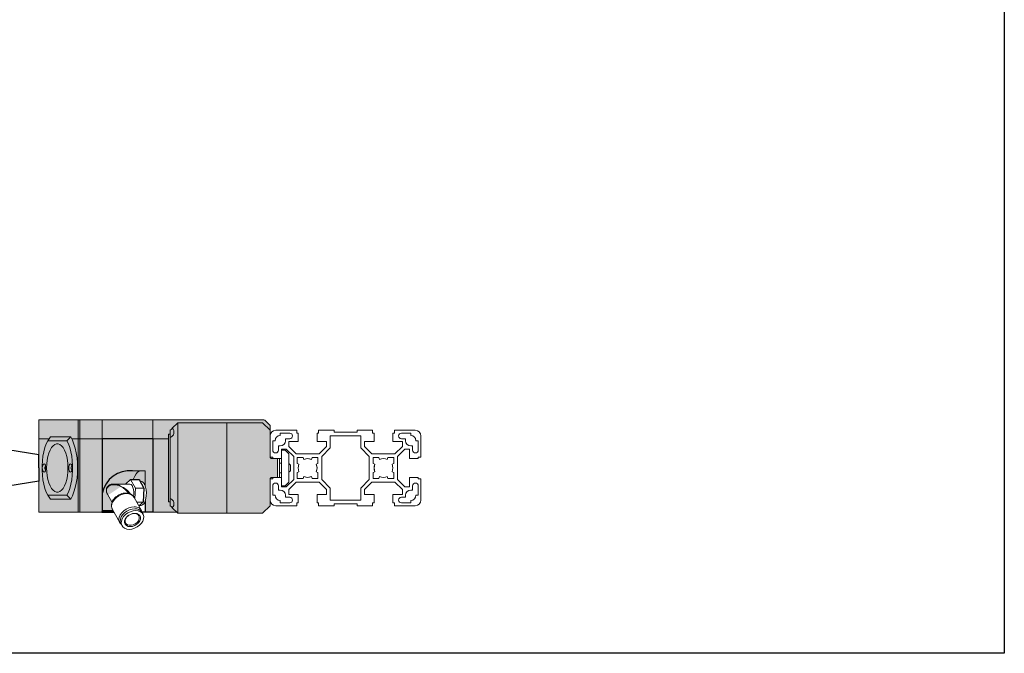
# Model space of a CAD drawing. Header units: millimetres. Extents: x 1690 to 10670, y 1931 to 4673.
# Tile 36 of 48: x 6580 to 7102, y 2702 to 3038. Entities that reach past the tile are written whole.
import ezdxf

# ---------------------------------------------------------------- set-up
doc = ezdxf.new("R2010")
doc.units = ezdxf.units.MM

msp = doc.modelspace()

# ---------------------------------------------------------------- hatches: boundary and pattern name
h = msp.add_hatch(color=254)
h.dxf.hatch_style = 1
h.paths.add_polyline_path([(6610.84, 2825.38), (6589.98, 2825.38), (6589.98, 2815.38), (6595.52, 2815.38), (6596.27, 2816.38), (6606.93, 2816.38), (6607.45, 2815.38), (6610.84, 2815.38)])
h.paths.add_polyline_path([(6610.84, 2815.38), (6607.45, 2815.38), (6607.85, 2814.61), (6608.65, 2812.58), (6609.33, 2810.32), (6609.87, 2807.88), (6610.27, 2805.29), (6610.51, 2802.61), (6610.59, 2799.88), (6610.51, 2797.15), (6610.27, 2794.47), (6609.87, 2791.88), (6609.33, 2789.44), (6608.65, 2787.18), (6607.85, 2785.15), (6606.93, 2783.38), (6596.27, 2783.38), (6594.77, 2785.38), (6593.94, 2787.11), (6593.22, 2789.08), (6592.63, 2791.25), (6592.17, 2793.6), (6591.87, 2796.06), (6591.71, 2798.6), (6591.71, 2801.16), (6591.87, 2803.7), (6592.17, 2806.16), (6592.63, 2808.5), (6593.22, 2810.68), (6593.94, 2812.65), (6594.77, 2814.38), (6595.52, 2815.38), (6589.98, 2815.38), (6589.98, 2776.38), (6610.84, 2776.38)])
h.paths.add_polyline_path([(6606.39, 2789.08), (6606.98, 2791.25), (6607.43, 2793.6), (6607.74, 2796.06), (6607.89, 2798.6), (6607.89, 2801.16), (6607.74, 2803.7), (6607.43, 2806.16), (6606.98, 2808.5), (6606.39, 2810.68), (6605.67, 2812.65), (6604.84, 2814.38), (6594.77, 2814.38), (6593.94, 2812.65), (6593.22, 2810.68), (6592.63, 2808.5), (6592.17, 2806.16), (6591.87, 2803.7), (6591.71, 2801.16), (6591.71, 2798.6), (6591.87, 2796.06), (6592.17, 2793.6), (6592.63, 2791.25), (6593.22, 2789.08), (6593.94, 2787.11), (6594.77, 2785.38), (6604.84, 2785.38), (6605.67, 2787.11)], flags=17)
h.paths.add_polyline_path([(6597.53, 2788.07), (6596.71, 2789.08), (6595.97, 2790.39), (6595.34, 2791.96), (6594.83, 2793.74), (6594.45, 2795.69), (6594.22, 2797.76), (6594.15, 2799.88), (6594.22, 2802), (6594.45, 2804.07), (6594.83, 2806.02), (6595.34, 2807.8), (6595.97, 2809.37), (6596.71, 2810.68), (6597.53, 2811.69), (6598.41, 2812.38), (6599.33, 2812.74), (6600.27, 2812.74), (6601.19, 2812.38), (6602.07, 2811.69), (6602.89, 2810.68), (6603.63, 2809.37), (6604.26, 2807.8), (6604.78, 2806.02), (6605.15, 2804.07), (6605.38, 2802), (6605.46, 2799.88), (6605.38, 2797.76), (6605.15, 2795.69), (6604.78, 2793.74), (6604.26, 2791.96), (6603.63, 2790.39), (6602.89, 2789.08), (6602.07, 2788.07), (6601.19, 2787.37), (6600.27, 2787.02), (6599.33, 2787.02), (6598.41, 2787.37)], flags=16)
h.paths.add_polyline_path([(6592.79, 2797.68), (6592.42, 2797.85), (6592.11, 2798.32), (6591.9, 2799.04), (6591.82, 2799.88), (6591.9, 2800.72), (6592.11, 2801.43), (6592.42, 2801.91), (6592.79, 2802.08), (6593.16, 2801.91), (6593.47, 2801.43), (6593.68, 2800.72), (6593.75, 2799.88), (6593.68, 2799.04), (6593.47, 2798.32), (6593.16, 2797.85)], flags=16)
h.paths.add_polyline_path([(6606.45, 2797.85), (6606.13, 2798.32), (6605.92, 2799.04), (6605.85, 2799.88), (6605.92, 2800.72), (6606.13, 2801.43), (6606.45, 2801.91), (6606.82, 2802.08), (6607.18, 2801.91), (6607.5, 2801.43), (6607.71, 2800.72), (6607.78, 2799.88), (6607.71, 2799.04), (6607.5, 2798.32), (6607.18, 2797.85), (6606.82, 2797.68)], flags=17)
h.paths.add_polyline_path([(6604.84, 2785.38), (6594.77, 2785.38), (6596.27, 2783.38), (6606.93, 2783.38)], flags=17)
h.paths.add_polyline_path([(6608.65, 2787.18), (6609.33, 2789.44), (6609.87, 2791.88), (6610.27, 2794.47), (6610.51, 2797.15), (6610.59, 2799.88), (6610.51, 2802.61), (6610.27, 2805.29), (6609.87, 2807.88), (6609.33, 2810.32), (6608.65, 2812.58), (6607.85, 2814.61), (6606.93, 2816.38), (6604.84, 2814.38), (6605.67, 2812.65), (6606.39, 2810.68), (6606.98, 2808.5), (6607.43, 2806.16), (6607.74, 2803.7), (6607.89, 2801.16), (6607.89, 2798.6), (6607.74, 2796.06), (6607.43, 2793.6), (6606.98, 2791.25), (6606.39, 2789.08), (6605.67, 2787.11), (6604.84, 2785.38), (6606.93, 2783.38), (6607.85, 2785.15)])
h.paths.add_polyline_path([(6607.18, 2801.91), (6606.82, 2802.08), (6606.45, 2801.91), (6606.13, 2801.43), (6605.92, 2800.72), (6605.85, 2799.88), (6605.92, 2799.04), (6606.13, 2798.32), (6606.45, 2797.85), (6606.82, 2797.68), (6607.18, 2797.85), (6607.5, 2798.32), (6607.61, 2798.71), (6607.51, 2798.77), (6607.34, 2799.03), (6607.23, 2799.42), (6607.19, 2799.88), (6607.23, 2800.34), (6607.34, 2800.73), (6607.51, 2800.99), (6607.61, 2801.05), (6607.5, 2801.43)], flags=16)
h.paths.add_polyline_path([(6593.49, 2800.99), (6593.58, 2801.05), (6593.47, 2801.43), (6593.16, 2801.91), (6592.79, 2802.08), (6592.42, 2801.91), (6592.11, 2801.43), (6591.9, 2800.72), (6591.82, 2799.88), (6591.9, 2799.04), (6592.11, 2798.32), (6592.42, 2797.85), (6592.79, 2797.68), (6593.16, 2797.85), (6593.47, 2798.32), (6593.58, 2798.71), (6593.49, 2798.77), (6593.31, 2799.03), (6593.2, 2799.42), (6593.16, 2799.88), (6593.2, 2800.34), (6593.31, 2800.73)], flags=0)
h = msp.add_hatch(color=254)
h.dxf.hatch_style = 1
h.paths.add_polyline_path([(6623.68, 2825.38), (6623.1, 2825.38), (6611.67, 2825.38), (6611.67, 2815.38), (6623.68, 2815.38)])
h.paths.add_polyline_path([(6623.68, 2815.38), (6611.67, 2815.38), (6611.67, 2776.38), (6623.49, 2776.38), (6623.68, 2777.38), (6623.68, 2786.38)])
h.paths.add_polyline_path([(6611.67, 2825.38), (6610.84, 2825.38), (6610.84, 2815.38), (6611.67, 2815.38)])
h = msp.add_hatch(color=254)
h.dxf.hatch_style = 1
h.paths.add_polyline_path([(6650.43, 2825.38), (6623.68, 2825.38), (6623.68, 2815.38), (6650.43, 2815.38)])
h = msp.add_hatch(color=254)
h.dxf.hatch_style = 1
h.paths.add_polyline_path([(6709.82, 2825.26), (6709.3, 2825.38), (6650.43, 2825.38), (6650.43, 2815.38), (6658.7, 2815.38), (6658.7, 2815.88), (6658.7, 2817.88), (6659.7, 2817.88), (6659.7, 2819.88), (6660.2, 2820.38), (6660.65, 2820.83), (6660.82, 2821), (6663.7, 2823.88), (6689.7, 2823.88), (6708.7, 2823.88), (6712.7, 2819.88), (6712.7, 2822.38)])
h = msp.add_hatch(color=254)
h.dxf.hatch_style = 1
h.paths.add_polyline_path([(6663.7, 2823.88), (6660.82, 2821, -0.551624), (6659.7, 2816.05), (6659.7, 2816.05), (6659.7, 2783.71, -0.551624), (6660.82, 2778.76), (6663.7, 2775.88)])
h = msp.add_hatch(color=254)
h.dxf.hatch_style = 1
h.paths.add_polyline_path([(6660.82, 2821), (6660.65, 2820.83), (6660.2, 2820.38), (6659.7, 2819.88), (6659.7, 2816.05, 0.551624)])
h.paths.add_polyline_path([(6659.7, 2783.71), (6659.7, 2779.88), (6660.2, 2779.38), (6660.65, 2778.93), (6660.82, 2778.76, 0.551624)])
h = msp.add_hatch(color=254)
h.dxf.hatch_style = 1
h.paths.add_polyline_path([(6689.7, 2823.88), (6663.7, 2823.88), (6663.7, 2775.88), (6689.7, 2775.88)])
h = msp.add_hatch(color=254)
h.dxf.hatch_style = 1
h.paths.add_polyline_path([(6712.7, 2819.88), (6708.7, 2823.88), (6689.7, 2823.88), (6689.7, 2775.88), (6708.7, 2775.88), (6712.7, 2779.88), (6712.7, 2794.38), (6713.2, 2794.88), (6716.7, 2794.88), (6716.7, 2804.88), (6714.2, 2804.88), (6713.2, 2804.88), (6712.7, 2805.38)])
h = msp.add_hatch(color=254)
h.dxf.hatch_style = 1
h.paths.add_polyline_path([(6606.93, 2816.38), (6596.27, 2816.38), (6594.77, 2814.38), (6604.84, 2814.38)])
h.paths.add_polyline_path([(6607.78, 2799.88), (6607.71, 2800.72), (6607.61, 2801.05), (6607.51, 2800.99), (6607.34, 2800.73), (6607.23, 2800.34), (6607.19, 2799.88), (6607.23, 2799.42), (6607.34, 2799.03), (6607.51, 2798.77), (6607.61, 2798.71), (6607.71, 2799.04)])
h.paths.add_polyline_path([(6593.31, 2800.73), (6593.49, 2800.99), (6593.58, 2801.05), (6593.47, 2801.43), (6593.16, 2801.91), (6592.79, 2802.08), (6592.42, 2801.91), (6592.11, 2801.43), (6591.9, 2800.72), (6591.82, 2799.88), (6591.9, 2799.04), (6592.11, 2798.32), (6592.42, 2797.85), (6592.79, 2797.68), (6593.16, 2797.85), (6593.47, 2798.32), (6593.58, 2798.71), (6593.49, 2798.77), (6593.31, 2799.03), (6593.2, 2799.42), (6593.16, 2799.88), (6593.2, 2800.34)])
h.paths.add_polyline_path([(6593.68, 2800.72), (6593.58, 2801.05), (6593.49, 2800.99), (6593.31, 2800.73), (6593.2, 2800.34), (6593.16, 2799.88), (6593.2, 2799.42), (6593.31, 2799.03), (6593.49, 2798.77), (6593.58, 2798.71), (6593.68, 2799.04), (6593.75, 2799.88)])
h = msp.add_hatch(color=254)
h.dxf.hatch_style = 1
h.paths.add_polyline_path([(6659.7, 2816.05), (6659.7, 2817.88), (6658.7, 2817.88), (6658.7, 2815.88), (6658.7, 2783.88), (6658.7, 2781.88), (6659.7, 2781.88), (6659.7, 2783.71)])
at = {"true_color": 0xff7575}
h = msp.add_hatch(color=11, dxfattribs=at)
h.dxf.hatch_style = 1
h.paths.add_polyline_path([(6604.78, 2806.02), (6604.26, 2807.8), (6603.63, 2809.37), (6602.89, 2810.68), (6602.07, 2811.69), (6601.19, 2812.38), (6600.27, 2812.74), (6599.33, 2812.74), (6598.41, 2812.38), (6597.53, 2811.69), (6596.71, 2810.68), (6595.97, 2809.37), (6595.34, 2807.8), (6594.83, 2806.02), (6594.45, 2804.07), (6594.22, 2802), (6594.15, 2799.88), (6594.22, 2797.76), (6594.45, 2795.69), (6594.83, 2793.74), (6595.34, 2791.96), (6595.97, 2790.39), (6596.71, 2789.08), (6597.53, 2788.07), (6598.41, 2787.37), (6599.33, 2787.02), (6600.27, 2787.02), (6601.19, 2787.37), (6602.07, 2788.07), (6602.89, 2789.08), (6603.63, 2790.39), (6604.26, 2791.96), (6604.78, 2793.74), (6605.15, 2795.69), (6605.38, 2797.76), (6605.46, 2799.88), (6605.38, 2802), (6605.15, 2804.07)])
h = msp.add_hatch(color=254)
h.dxf.hatch_style = 1
h.paths.add_polyline_path([(6611.67, 2815.38), (6610.84, 2815.38), (6610.84, 2776.38), (6611.67, 2776.38)])
h = msp.add_hatch(color=254)
h.dxf.hatch_style = 1
h.paths.add_polyline_path([(6650.43, 2815.38), (6623.68, 2815.38), (6623.68, 2786.38, -0.389468), (6639.73, 2798.38), (6646.42, 2798.38), (6646.42, 2790.3), (6646.63, 2789.66), (6646.91, 2788.25), (6647.03, 2786.73), (6646.98, 2785.19), (6646.78, 2783.72), (6646.42, 2782.38), (6646.42, 2776.38), (6650.43, 2776.38)])
h = msp.add_hatch(color=254)
h.dxf.hatch_style = 1
h.paths.add_polyline_path([(6645.07, 2792.48), (6645.69, 2791.84), (6646.22, 2790.88), (6646.63, 2789.66), (6646.91, 2788.25), (6647.03, 2786.73), (6646.98, 2785.19), (6646.78, 2783.72), (6646.42, 2782.41, -0.004332), (6646.42, 2782.36), (6646.42, 2776.38), (6650.43, 2776.38), (6650.43, 2815.38), (6623.68, 2815.38), (6623.68, 2786.38, -0.389468), (6639.73, 2798.38), (6644.22, 2798.38), (6643.31, 2798.2), (6642.43, 2797.66), (6641.59, 2796.77), (6640.84, 2795.57), (6640.19, 2794.09), (6640.09, 2793.8), (6643.18, 2793.8), (6643.74, 2792.78), (6644.22, 2792.78), (6644.41, 2792.77)])
h = msp.add_hatch(color=254)
h.dxf.hatch_style = 1
h.paths.add_polyline_path([(6658.7, 2815.38), (6650.43, 2815.38), (6650.43, 2776.38), (6663.2, 2776.38), (6660.82, 2778.76), (6660.65, 2778.93), (6660.2, 2779.38), (6659.7, 2779.88), (6659.7, 2781.88), (6658.7, 2781.88), (6658.7, 2783.88)])
h = msp.add_hatch(color=254)
h.dxf.hatch_style = 1
edge = h.paths.add_edge_path()
edge.add_line((6640.84, 2795.57), (6641.59, 2796.77))
edge.add_line((6641.59, 2796.77), (6642.43, 2797.66))
edge.add_line((6642.43, 2797.66), (6643.31, 2798.2))
edge.add_line((6643.31, 2798.2), (6644.22, 2798.38))
edge.add_line((6644.22, 2798.38), (6639.73, 2798.38))
edge.add_arc((6638.24, 2783.64), 14.81, 84.2323, 169.3496)
edge.add_line((6623.68, 2786.38), (6626.23, 2786.38))
edge.add_ellipse((6631.91, 2786.38), major_axis=(5.75, -2.77), ratio=0.647597, start_angle=215.4802, end_angle=216.6095, ccw=False)
edge.add_spline(control_points=[(6626.1, 2786.68), (6626.11, 2786.64), (6626.14, 2786.57), (6626.17, 2786.5), (6626.19, 2786.47)], knot_values=[0.902931, 0.902931, 0.902931, 0.902931, 0.916753, 0.92861, 0.92861, 0.92861, 0.92861], degree=3, periodic=0)
edge.add_ellipse((6631.91, 2786.38), major_axis=(5.75, -2.77), ratio=0.647597, start_angle=94.2494, end_angle=215.4802, ccw=False)
edge.add_ellipse((6631.91, 2786.38), major_axis=(4.88, -3.89), ratio=0.642506, start_angle=102.7747, end_angle=137.0999)
edge.add_ellipse((6631.91, 2786.38), major_axis=(4.88, -3.89), ratio=0.642506, start_angle=137.0999, end_angle=141.1514)
edge.add_ellipse((6631.91, 2786.38), major_axis=(4.88, -3.89), ratio=0.642506, start_angle=141.1514, end_angle=141.1558)
edge.add_line((6629.68, 2791.38), (6629.68, 2791.38))
edge.add_line((6629.68, 2791.38), (6636, 2791.38))
edge.add_line((6636, 2791.38), (6638.68, 2793.8))
edge.add_line((6638.68, 2793.8), (6640.09, 2793.8))
edge.add_line((6640.09, 2793.8), (6640.19, 2794.09))
edge.add_line((6640.19, 2794.09), (6640.84, 2795.57))
h = msp.add_hatch(color=254)
h.dxf.hatch_style = 1
edge = h.paths.add_edge_path()
edge.add_ellipse((6631.91, 2786.38), major_axis=(5.75, -2.77), ratio=0.647597, start_angle=216.6095, end_angle=222.4004, ccw=False)
edge.add_line((6626.23, 2786.38), (6623.68, 2786.38))
edge.add_line((6623.68, 2786.38), (6623.68, 2777.38))
edge.add_line((6623.68, 2777.38), (6629.35, 2777.38))
edge.add_line((6629.35, 2777.38), (6629.06, 2777.91))
edge.add_line((6629.06, 2777.91), (6628.99, 2778.07))
edge.add_spline(control_points=[(6628.99, 2778.07), (6628.96, 2778.12), (6628.73, 2778.51), (6628.54, 2779.33), (6628.53, 2780.48), (6628.71, 2781.24), (6628.84, 2781.61)], knot_values=[0.681116, 0.681116, 0.681116, 0.681116, 0.695003, 0.792711, 0.88361, 0.97574, 0.97574, 0.97574, 0.97574], degree=3, periodic=0)
edge.add_line((6628.84, 2781.61), (6626.46, 2785.91))
h = msp.add_hatch(color=254)
h.dxf.hatch_style = 1
h.paths.add_polyline_path([(6629.35, 2777.38), (6623.68, 2777.38), (6623.49, 2776.38), (6629.9, 2776.38)])

# ---------------------------------------------------------------- linework, layer by layer
at = {"color": 1}
for p, q in [((6589.98, 2806.88), (6190.41, 2869.88)), ((6589.98, 2799.88), (6589.98, 2806.88)), ((6589.98, 2799.88), (6589.98, 2792.88)), ((6589.98, 2792.88), (6190.41, 2729.88))]:
    msp.add_line(p, q, dxfattribs=at)
at = {"color": 7, "linetype": 'Continuous', "lineweight": 15}
for p, q in [((6589.98, 2825.38), (6589.98, 2815.38)), ((6589.98, 2825.38), (6610.84, 2825.38)), ((6610.84, 2815.38), (6610.84, 2825.38)), ((6610.84, 2825.38), (6611.67, 2825.38)), ((6611.67, 2825.38), (6611.67, 2815.38)), ((6611.67, 2825.38), (6623.1, 2825.38)), ((6623.1, 2825.38), (6709.3, 2825.38)), ((6623.68, 2815.38), (6623.68, 2825.38)), ((6648.08, 2825.38), (6626.57, 2825.38)), ((6650.43, 2815.38), (6650.43, 2825.38)), ((6660.82, 2821), (6663.7, 2823.88)), ((6663.7, 2823.88), (6663.7, 2775.88)), ((6663.7, 2823.88), (6689.7, 2823.88)), ((6689.7, 2775.88), (6689.7, 2823.88)), ((6689.7, 2823.88), (6708.7, 2823.88)), ((6712.7, 2819.88), (6708.7, 2823.88)), ((6709.82, 2825.26), (6709.3, 2825.38)), ((6712.7, 2822.38), (6709.82, 2825.26)), ((6712.7, 2822.38), (6712.7, 2819.88)), ((6594.77, 2814.38), (6596.27, 2816.38)), ((6606.93, 2816.38), (6596.27, 2816.38)), ((6606.93, 2816.38), (6604.84, 2814.38)), ((6658.7, 2817.88), (6659.7, 2817.88)), ((6658.7, 2815.88), (6658.7, 2817.88)), ((6658.7, 2783.88), (6658.7, 2815.88)), ((6659.7, 2819.88), (6659.7, 2816.05)), ((6659.7, 2783.71), (6659.7, 2816.05)), ((6712.7, 2805.38), (6712.7, 2819.88)), ((6712.7, 2805.68), (6712.7, 2816.88)), ((6715.7, 2819.88), (6726.79, 2819.88)), ((6723.09, 2818.38), (6718.09, 2818.38)), ((6718.09, 2817.13), (6718.09, 2818.38)), ((6726.79, 2819.88), (6726.79, 2818.38)), ((6726.79, 2818.38), (6727.59, 2818.38)), ((6727.59, 2818.38), (6727.59, 2813.88)), ((6737.59, 2813.88), (6737.59, 2818.38)), ((6737.59, 2818.38), (6738.39, 2818.38)), ((6738.39, 2818.38), (6738.39, 2819.88)), ((6738.39, 2819.88), (6746.59, 2819.88)), ((6744.64, 2816.88), (6760.76, 2816.88)), ((6744.64, 2816.88), (6744.64, 2810.52)), ((6746.59, 2819.88), (6746.59, 2818.88)), ((6746.59, 2818.88), (6758.81, 2818.88)), ((6758.81, 2818.88), (6758.81, 2819.88)), ((6758.81, 2819.88), (6767.01, 2819.88)), ((6760.76, 2816.88), (6760.76, 2810.52)), ((6767.01, 2819.88), (6767.01, 2818.38)), ((6767.01, 2818.38), (6767.81, 2818.38)), ((6767.81, 2818.38), (6767.81, 2813.88)), ((6777.81, 2813.88), (6777.81, 2818.38)), ((6777.81, 2818.38), (6778.61, 2818.38)), ((6778.61, 2818.38), (6778.61, 2819.88)), ((6778.61, 2819.88), (6789.7, 2819.88)), ((6787.31, 2818.38), (6782.31, 2818.38)), ((6787.31, 2818.38), (6787.31, 2817.13)), ((6792.7, 2816.88), (6792.7, 2805.68)), ((6595.52, 2815.38), (6589.98, 2815.38)), ((6589.98, 2815.38), (6589.98, 2776.38)), ((6604.84, 2814.38), (6594.77, 2814.38)), ((6610.84, 2815.38), (6607.48, 2815.38)), ((6611.67, 2815.38), (6610.84, 2815.38)), ((6610.84, 2776.38), (6610.84, 2815.38)), ((6623.68, 2815.38), (6611.67, 2815.38)), ((6611.67, 2815.38), (6611.67, 2776.38)), ((6650.43, 2815.38), (6623.68, 2815.38)), ((6623.68, 2786.38), (6623.68, 2815.38)), ((6658.7, 2815.38), (6650.43, 2815.38)), ((6650.43, 2776.38), (6650.43, 2815.38)), ((6714.09, 2814.38), (6715.34, 2814.38)), ((6714.09, 2814.38), (6714.09, 2809.38)), ((6717.09, 2809.38), (6717.09, 2811.63)), ((6718.09, 2811.63), (6717.09, 2811.63)), ((6720.84, 2815.38), (6720.84, 2814.38)), ((6720.84, 2815.38), (6723.09, 2815.38)), ((6727.59, 2813.88), (6722.54, 2813.88)), ((6722.54, 2813.88), (6722.54, 2811.34)), ((6722.54, 2811.34), (6726.51, 2807.38)), ((6742.64, 2813.88), (6737.59, 2813.88)), ((6738.68, 2807.38), (6742.64, 2811.34)), ((6744.64, 2810.52), (6740.09, 2805.97)), ((6742.64, 2811.34), (6742.64, 2813.88)), ((6765.31, 2805.97), (6760.76, 2810.52)), ((6767.81, 2813.88), (6762.76, 2813.88)), ((6762.76, 2813.88), (6762.76, 2811.34)), ((6762.76, 2811.34), (6766.72, 2807.38)), ((6782.86, 2813.88), (6777.81, 2813.88)), ((6778.9, 2807.38), (6782.86, 2811.34)), ((6782.31, 2815.38), (6784.56, 2815.38)), ((6782.86, 2811.34), (6782.86, 2813.88)), ((6784.56, 2814.38), (6784.56, 2815.38)), ((6788.31, 2811.63), (6787.31, 2811.63)), ((6788.31, 2811.63), (6788.31, 2809.38)), ((6790.06, 2814.38), (6791.31, 2814.38)), ((6791.31, 2809.38), (6791.31, 2814.38)), ((6714.2, 2805.68), (6712.7, 2805.68)), ((6713.2, 2804.88), (6712.7, 2805.38)), ((6714.2, 2804.88), (6714.2, 2805.68)), ((6721.24, 2809.93), (6718.7, 2809.93)), ((6718.7, 2809.93), (6718.7, 2804.88)), ((6720.7, 2809.38), (6718.7, 2809.38)), ((6722.7, 2807.38), (6720.7, 2809.38)), ((6725.2, 2805.97), (6721.24, 2809.93)), ((6722.7, 2792.38), (6722.7, 2807.38)), ((6725.2, 2793.79), (6725.2, 2805.97)), ((6726.51, 2807.38), (6738.68, 2807.38)), ((6730.19, 2805.38), (6727.09, 2805.38)), ((6727.09, 2805.38), (6727.09, 2802.28)), ((6730.19, 2805.38), (6730.59, 2804.46)), ((6734.59, 2804.46), (6734.99, 2805.38)), ((6738.09, 2805.38), (6734.99, 2805.38)), ((6738.09, 2802.28), (6738.09, 2805.38)), ((6740.09, 2805.97), (6740.09, 2793.79)), ((6765.31, 2793.79), (6765.31, 2805.97)), ((6766.72, 2807.38), (6778.9, 2807.38)), ((6770.41, 2805.38), (6767.31, 2805.38)), ((6767.31, 2805.38), (6767.31, 2802.28)), ((6770.41, 2805.38), (6770.81, 2804.46)), ((6774.81, 2804.46), (6775.21, 2805.38)), ((6778.31, 2805.38), (6775.21, 2805.38)), ((6778.31, 2802.28), (6778.31, 2805.38)), ((6784.17, 2809.93), (6780.2, 2805.97)), ((6780.2, 2805.97), (6780.2, 2793.79)), ((6786.7, 2809.93), (6784.17, 2809.93)), ((6786.7, 2804.88), (6786.7, 2809.93)), ((6792.7, 2805.68), (6791.2, 2805.68)), ((6791.2, 2805.68), (6791.2, 2804.88)), ((6716.7, 2804.88), (6713.2, 2804.88)), ((6718.7, 2804.88), (6714.2, 2804.88)), ((6716.7, 2804.88), (6716.7, 2794.88)), ((6717.7, 2794.88), (6717.7, 2804.88)), ((6718.7, 2802.38), (6717.7, 2802.38)), ((6718.7, 2804.88), (6718.7, 2794.88)), ((6723.5, 2801.38), (6722.7, 2802.18)), ((6723.5, 2801.38), (6723.5, 2799.88)), ((6723.5, 2799.88), (6723.5, 2798.38)), ((6728.01, 2801.88), (6727.09, 2802.28)), ((6727.59, 2799.88), (6728.01, 2801.88)), ((6728.01, 2797.88), (6727.59, 2799.88)), ((6730.59, 2804.46), (6732.59, 2804.88)), ((6732.59, 2804.88), (6734.59, 2804.46)), ((6738.09, 2802.28), (6737.18, 2801.88)), ((6737.18, 2801.88), (6737.59, 2799.88)), ((6737.59, 2799.88), (6737.18, 2797.88)), ((6768.23, 2801.88), (6767.31, 2802.28)), ((6767.81, 2799.88), (6768.23, 2801.88)), ((6768.23, 2797.88), (6767.81, 2799.88)), ((6778.31, 2802.28), (6777.39, 2801.88)), ((6777.39, 2801.88), (6777.81, 2799.88)), ((6777.81, 2799.88), (6777.39, 2797.88)), ((6791.2, 2804.88), (6786.7, 2804.88)), ((6646.42, 2798.38), (6639.73, 2798.38)), ((6646.42, 2790.37), (6646.42, 2798.38)), ((6712.7, 2794.38), (6713.2, 2794.88)), ((6716.7, 2794.88), (6713.2, 2794.88)), ((6714.2, 2794.08), (6714.2, 2794.88)), ((6714.2, 2794.88), (6718.7, 2794.88)), ((6717.7, 2797.38), (6718.7, 2797.38)), ((6718.7, 2794.88), (6718.7, 2789.83)), ((6722.7, 2797.58), (6723.5, 2798.38)), ((6727.09, 2797.48), (6728.01, 2797.88)), ((6727.09, 2797.48), (6727.09, 2794.38)), ((6730.59, 2795.3), (6730.19, 2794.38)), ((6732.59, 2794.88), (6730.59, 2795.3)), ((6734.59, 2795.3), (6732.59, 2794.88)), ((6734.99, 2794.38), (6734.59, 2795.3)), ((6737.18, 2797.88), (6738.09, 2797.48)), ((6738.09, 2794.38), (6738.09, 2797.48)), ((6767.31, 2797.48), (6768.23, 2797.88)), ((6767.31, 2797.48), (6767.31, 2794.38)), ((6770.81, 2795.3), (6770.41, 2794.38)), ((6775.21, 2794.38), (6774.81, 2795.3)), ((6777.39, 2797.88), (6778.31, 2797.48)), ((6778.31, 2794.38), (6778.31, 2797.48)), ((6786.7, 2789.83), (6786.7, 2794.88)), ((6786.7, 2794.88), (6791.2, 2794.88)), ((6791.2, 2794.88), (6791.2, 2794.08)), ((6638.2, 2791.38), (6629.68, 2791.38)), ((6638.68, 2793.8), (6636, 2791.38)), ((6641.26, 2789.14), (6638.68, 2793.8)), ((6638.68, 2793.8), (6643.18, 2793.8)), ((6645.76, 2789.14), (6643.18, 2793.8)), ((6644.22, 2792.78), (6643.74, 2792.78)), ((6712.7, 2779.88), (6712.7, 2794.38)), ((6712.7, 2782.88), (6712.7, 2794.08)), ((6712.7, 2794.08), (6714.2, 2794.08)), ((6714.09, 2790.38), (6714.09, 2785.38)), ((6717.09, 2788.13), (6717.09, 2790.38)), ((6718.7, 2790.38), (6720.7, 2790.38)), ((6718.7, 2789.83), (6721.24, 2789.83)), ((6720.7, 2790.38), (6722.7, 2792.38)), ((6721.24, 2789.83), (6725.2, 2793.79)), ((6726.51, 2792.38), (6722.54, 2788.42)), ((6738.68, 2792.38), (6726.51, 2792.38)), ((6727.09, 2794.38), (6730.19, 2794.38)), ((6734.99, 2794.38), (6738.09, 2794.38)), ((6742.64, 2788.42), (6738.68, 2792.38)), ((6740.09, 2793.79), (6744.64, 2789.24)), ((6760.76, 2789.24), (6765.31, 2793.79)), ((6766.72, 2792.38), (6762.76, 2788.42)), ((6778.9, 2792.38), (6766.72, 2792.38)), ((6767.31, 2794.38), (6770.41, 2794.38)), ((6775.21, 2794.38), (6778.31, 2794.38)), ((6782.86, 2788.42), (6778.9, 2792.38)), ((6780.2, 2793.79), (6784.17, 2789.83)), ((6784.17, 2789.83), (6786.7, 2789.83)), ((6788.31, 2790.38), (6788.31, 2788.13)), ((6791.2, 2794.08), (6792.7, 2794.08)), ((6791.31, 2785.38), (6791.31, 2790.38)), ((6792.7, 2794.08), (6792.7, 2782.88)), ((6594.77, 2785.38), (6604.84, 2785.38)), ((6596.27, 2783.38), (6594.77, 2785.38)), ((6604.84, 2785.38), (6606.93, 2783.38)), ((6623.68, 2777.38), (6623.68, 2786.38)), ((6626.46, 2785.91), (6628.85, 2781.59)), ((6644.49, 2777.28), (6640.61, 2784.3)), ((6640.91, 2783.74), (6641.26, 2789.14)), ((6641.26, 2789.14), (6645.76, 2789.14)), ((6645.28, 2781.72), (6645.76, 2789.14)), ((6715.34, 2785.38), (6714.09, 2785.38)), ((6717.09, 2788.13), (6718.09, 2788.13)), ((6720.84, 2785.38), (6720.84, 2784.38)), ((6723.09, 2784.38), (6720.84, 2784.38)), ((6722.54, 2788.42), (6722.54, 2785.88)), ((6722.54, 2785.88), (6727.59, 2785.88)), ((6727.59, 2785.88), (6727.59, 2781.38)), ((6737.59, 2781.38), (6737.59, 2785.88)), ((6737.59, 2785.88), (6742.64, 2785.88)), ((6742.64, 2785.88), (6742.64, 2788.42)), ((6744.64, 2789.24), (6744.64, 2782.88)), ((6760.76, 2782.88), (6760.76, 2789.24)), ((6762.76, 2788.42), (6762.76, 2785.88)), ((6762.76, 2785.88), (6767.81, 2785.88)), ((6767.81, 2785.88), (6767.81, 2781.38)), ((6777.81, 2781.38), (6777.81, 2785.88)), ((6777.81, 2785.88), (6782.86, 2785.88)), ((6784.56, 2784.38), (6782.31, 2784.38)), ((6782.86, 2785.88), (6782.86, 2788.42)), ((6784.56, 2784.38), (6784.56, 2785.38)), ((6787.31, 2788.13), (6788.31, 2788.13)), ((6791.31, 2785.38), (6790.06, 2785.38)), ((6596.27, 2783.38), (6606.93, 2783.38)), ((6642.03, 2781.72), (6645.28, 2781.72)), ((6643.11, 2779.77), (6645.28, 2781.72)), ((6643.35, 2779.98), (6644.22, 2779.98)), ((6646.42, 2776.38), (6646.42, 2782.38)), ((6658.7, 2781.88), (6658.7, 2783.88)), ((6659.7, 2781.88), (6658.7, 2781.88)), ((6659.7, 2783.71), (6659.7, 2779.88)), ((6708.7, 2775.88), (6712.7, 2779.88)), ((6726.79, 2779.88), (6715.7, 2779.88)), ((6718.09, 2781.38), (6718.09, 2782.63)), ((6718.09, 2781.38), (6723.09, 2781.38)), ((6727.59, 2781.38), (6726.79, 2781.38)), ((6726.79, 2781.38), (6726.79, 2779.88)), ((6738.39, 2781.38), (6737.59, 2781.38)), ((6738.39, 2779.88), (6738.39, 2781.38)), ((6746.59, 2779.88), (6738.39, 2779.88)), ((6744.64, 2782.88), (6760.76, 2782.88)), ((6758.81, 2780.88), (6746.59, 2780.88)), ((6746.59, 2780.88), (6746.59, 2779.88)), ((6758.81, 2779.88), (6758.81, 2780.88)), ((6767.01, 2779.88), (6758.81, 2779.88)), ((6767.81, 2781.38), (6767.01, 2781.38)), ((6767.01, 2781.38), (6767.01, 2779.88)), ((6778.61, 2781.38), (6777.81, 2781.38)), ((6778.61, 2779.88), (6778.61, 2781.38)), ((6789.7, 2779.88), (6778.61, 2779.88)), ((6782.31, 2781.38), (6787.31, 2781.38)), ((6787.31, 2782.63), (6787.31, 2781.38)), ((6589.98, 2776.38), (6610.84, 2776.38)), ((6611.67, 2776.38), (6610.84, 2776.38)), ((6611.67, 2776.38), (6623.49, 2776.38)), ((6623.49, 2776.38), (6623.68, 2777.38)), ((6629.9, 2776.38), (6623.49, 2776.38)), ((6623.68, 2777.38), (6629.35, 2777.38)), ((6629.06, 2777.91), (6632.94, 2770.89)), ((6629.06, 2777.91), (6629.1, 2777.82)), ((6645.27, 2775.36), (6644.72, 2776.35)), ((6644.83, 2776.38), (6646.42, 2776.38)), ((6650.43, 2776.38), (6646.42, 2776.38)), ((6650.43, 2776.38), (6663.2, 2776.38)), ((6663.7, 2775.88), (6660.82, 2778.76)), ((6663.7, 2775.88), (6689.7, 2775.88)), ((6689.7, 2775.88), (6708.7, 2775.88)), ((6633.61, 2770.2), (6634.16, 2769.21))]:
    msp.add_line(p, q, dxfattribs=at)
at = {"color": 7}
for p, q in [((6650.43, 2815.38), (6623.68, 2815.38)), ((6623.68, 2815.38), (6623.68, 2777.38)), ((6650.43, 2815.38), (6650.43, 2776.38)), ((6638.68, 2793.8), (6643.18, 2793.8)), ((6643.18, 2793.8), (6645.76, 2789.14)), ((6645.76, 2789.14), (6645.28, 2781.72)), ((6646.42, 2782.36), (6646.42, 2776.38)), ((6623.68, 2777.38), (6623.49, 2776.38)), ((6623.49, 2776.38), (6629.9, 2776.38)), ((6623.68, 2777.38), (6623.68, 2777.38)), ((6646.42, 2776.38), (6644.83, 2776.38)), ((6650.43, 2776.38), (6646.42, 2776.38))]:
    msp.add_line(p, q, dxfattribs=at)
at = {"color": 1}
msp.add_lwpolyline([(6088.34, 3703.11), (7102.19, 3703.11), (7102.19, 2701.51), (6088.34, 2701.51)], close=True, dxfattribs=at)
at = {"color": 7, "linetype": 'Continuous', "lineweight": 15, "flags": 128}
for points in [[(6660.82, 2821), (6660.65, 2820.83), (6660.2, 2820.38), (6659.7, 2819.88)], [(6606.93, 2816.38), (6607.85, 2814.61), (6608.65, 2812.58), (6609.33, 2810.32), (6609.87, 2807.88), (6610.27, 2805.29), (6610.51, 2802.61), (6610.59, 2799.88), (6610.51, 2797.15), (6610.27, 2794.47), (6609.87, 2791.88), (6609.33, 2789.44), (6608.65, 2787.18), (6607.85, 2785.15), (6606.93, 2783.38)], [(6594.77, 2785.38), (6593.94, 2787.11), (6593.22, 2789.08), (6592.63, 2791.25), (6592.17, 2793.6), (6591.87, 2796.06), (6591.71, 2798.6), (6591.71, 2801.16), (6591.87, 2803.7), (6592.17, 2806.16), (6592.63, 2808.5), (6593.22, 2810.68), (6593.94, 2812.65), (6594.77, 2814.38)], [(6605.46, 2799.88), (6605.38, 2797.76), (6605.15, 2795.69), (6604.78, 2793.74), (6604.26, 2791.96), (6603.63, 2790.39), (6602.89, 2789.08), (6602.07, 2788.07), (6601.19, 2787.37), (6600.27, 2787.02), (6599.33, 2787.02), (6598.41, 2787.37), (6597.53, 2788.07), (6596.71, 2789.08), (6595.97, 2790.39), (6595.34, 2791.96), (6594.83, 2793.74), (6594.45, 2795.69), (6594.22, 2797.76), (6594.15, 2799.88), (6594.22, 2802), (6594.45, 2804.07), (6594.83, 2806.02), (6595.34, 2807.8), (6595.97, 2809.37), (6596.71, 2810.68), (6597.53, 2811.69), (6598.41, 2812.38), (6599.33, 2812.74), (6600.27, 2812.74), (6601.19, 2812.38), (6602.07, 2811.69), (6602.89, 2810.68), (6603.63, 2809.37), (6604.26, 2807.8), (6604.78, 2806.02), (6605.15, 2804.07), (6605.38, 2802), (6605.46, 2799.88)], [(6604.84, 2814.38), (6605.67, 2812.65), (6606.39, 2810.68), (6606.98, 2808.5), (6607.43, 2806.16), (6607.74, 2803.7), (6607.89, 2801.16), (6607.89, 2798.6), (6607.74, 2796.06), (6607.43, 2793.6), (6606.98, 2791.25), (6606.39, 2789.08), (6605.67, 2787.11), (6604.84, 2785.38)], [(6593.75, 2799.88), (6593.68, 2799.04), (6593.47, 2798.32), (6593.16, 2797.85), (6592.79, 2797.68), (6592.42, 2797.85), (6592.11, 2798.32), (6591.9, 2799.04), (6591.82, 2799.88), (6591.9, 2800.72), (6592.11, 2801.43), (6592.42, 2801.91), (6592.79, 2802.08), (6593.16, 2801.91), (6593.47, 2801.43), (6593.68, 2800.72), (6593.75, 2799.88)], [(6593.6, 2801.06), (6593.49, 2800.99), (6593.31, 2800.73), (6593.2, 2800.34), (6593.16, 2799.88), (6593.2, 2799.42), (6593.31, 2799.03), (6593.49, 2798.77), (6593.6, 2798.7)], [(6607.78, 2799.88), (6607.71, 2799.04), (6607.5, 2798.32), (6607.18, 2797.85), (6606.82, 2797.68), (6606.45, 2797.85), (6606.13, 2798.32), (6605.92, 2799.04), (6605.85, 2799.88), (6605.92, 2800.72), (6606.13, 2801.43), (6606.45, 2801.91), (6606.82, 2802.08), (6607.18, 2801.91), (6607.5, 2801.43), (6607.71, 2800.72), (6607.78, 2799.88)], [(6607.63, 2801.06), (6607.51, 2800.99), (6607.34, 2800.73), (6607.23, 2800.34), (6607.19, 2799.88), (6607.23, 2799.42), (6607.34, 2799.03), (6607.51, 2798.77), (6607.63, 2798.7)], [(6644.22, 2798.38), (6643.31, 2798.2), (6642.43, 2797.66), (6641.59, 2796.77), (6640.84, 2795.57), (6640.19, 2794.09), (6640.09, 2793.8)], [(6640.28, 2784.78), (6640.38, 2785.76), (6640.37, 2787.12), (6640.2, 2788.43), (6639.88, 2789.59), (6639.44, 2790.5), (6638.91, 2791.11), (6638.32, 2791.37), (6638.2, 2791.38)], [(6646.42, 2782.41), (6646.78, 2783.72), (6646.98, 2785.19), (6647.03, 2786.73), (6646.91, 2788.25), (6646.63, 2789.66), (6646.22, 2790.88), (6645.69, 2791.84), (6645.07, 2792.48), (6644.41, 2792.77), (6644.22, 2792.78)], [(6640.51, 2779.26), (6639.1, 2779.12), (6637.66, 2778.71), (6636.28, 2778.05), (6635.03, 2777.18), (6633.98, 2776.13), (6633.19, 2774.98), (6632.69, 2773.78), (6632.52, 2772.6), (6632.68, 2771.5), (6633.17, 2770.54), (6633.77, 2769.9)], [(6659.7, 2779.88), (6660.2, 2779.38), (6660.65, 2778.93), (6660.8, 2778.78)], [(6640.89, 2778.26), (6639.47, 2778.11), (6638.04, 2777.69), (6636.67, 2777), (6635.45, 2776.11), (6634.44, 2775.04), (6633.7, 2773.88), (6633.29, 2772.68), (6633.21, 2771.51), (6633.48, 2770.45), (6633.61, 2770.2)], [(6641.44, 2777.26), (6640.02, 2777.12), (6638.59, 2776.69), (6637.22, 2776.01), (6636, 2775.11), (6634.99, 2774.05), (6634.25, 2772.89), (6633.84, 2771.69), (6633.76, 2770.52), (6634.03, 2769.46), (6634.63, 2768.56), (6635.53, 2767.88), (6636.67, 2767.45), (6637.98, 2767.31), (6639.4, 2767.45), (6640.83, 2767.88), (6642.2, 2768.56), (6643.43, 2769.46), (6644.44, 2770.52), (6645.17, 2771.69), (6645.59, 2772.89), (6645.66, 2774.05), (6645.39, 2775.11), (6644.79, 2776.01), (6643.89, 2776.69), (6642.76, 2777.12), (6641.44, 2777.26)], [(6640.94, 2775.81), (6642.03, 2775.67), (6642.93, 2775.25), (6643.57, 2774.6), (6643.9, 2773.75), (6643.89, 2772.79), (6643.54, 2771.78), (6642.88, 2770.82), (6641.97, 2769.98), (6640.87, 2769.32), (6639.68, 2768.9), (6638.49, 2768.76), (6637.4, 2768.9), (6636.49, 2769.32), (6635.85, 2769.98), (6635.52, 2770.82), (6635.53, 2771.78), (6635.88, 2772.79), (6636.54, 2773.75), (6637.46, 2774.6), (6638.56, 2775.25), (6639.75, 2775.67), (6640.94, 2775.81)], [(6637.77, 2774.81), (6637.41, 2774.55), (6636.59, 2773.74), (6636.04, 2772.83), (6635.79, 2771.9), (6635.88, 2771.03), (6636.3, 2770.3), (6637, 2769.77), (6637.93, 2769.49), (6639, 2769.49), (6640.12, 2769.77), (6641.19, 2770.3), (6642.11, 2771.03), (6642.8, 2771.9), (6643.21, 2772.83), (6643.28, 2773.74), (6643.03, 2774.55), (6642.46, 2775.19), (6641.64, 2775.59), (6640.63, 2775.73), (6640.63, 2775.73)], [(6640.63, 2775.73), (6639.52, 2775.59), (6638.6, 2775.27)]]:
    msp.add_lwpolyline(points, dxfattribs=at)
at = {"color": 8, "linetype": 'Continuous', "lineweight": 15, "flags": 128}
msp.add_lwpolyline([(6636.63, 2786.28), (6635.21, 2786.14), (6633.78, 2785.73), (6632.4, 2785.06), (6631.15, 2784.19), (6630.1, 2783.15), (6629.3, 2782), (6628.81, 2780.8), (6628.63, 2779.62), (6628.8, 2778.51), (6629.06, 2777.91)], dxfattribs=at)
at = {"color": 7, "linetype": 'Continuous', "lineweight": 15}
for centre, radius, start, end in [((6658.7, 2818.88), 3, 289.4712, 45), ((6715.7, 2816.88), 3, 90, 180), ((6718.09, 2814.38), 2.75, 90, 180), ((6723.09, 2816.88), 1.5, 270, 90), ((6782.31, 2816.88), 1.5, 90, 270), ((6787.31, 2814.38), 2.75, 0, 90), ((6789.7, 2816.88), 3, 0, 90), ((6718.09, 2814.38), 2.75, 270, 0), ((6787.31, 2814.38), 2.75, 180, 270), ((6715.59, 2809.38), 1.5, 180, 0), ((6789.81, 2809.38), 1.5, 180, 0), ((6732.59, 2799.88), 5, 156.4435, 203.5565), ((6732.59, 2799.88), 5, 66.4435, 113.5565), ((6732.59, 2799.88), 5, 336.4435, 23.5565), ((6772.81, 2799.88), 5, 156.4435, 203.5565), ((6772.81, 2799.88), 5, 66.4435, 113.5565), ((6772.81, 2799.88), 5, 336.4435, 23.5565), ((6732.59, 2799.88), 5, 246.4435, 293.5565), ((6772.81, 2799.88), 5, 246.4435, 293.5565), ((6715.59, 2790.38), 1.5, 0, 180), ((6789.81, 2790.38), 1.5, 0, 180), ((6718.09, 2785.38), 2.75, 180, 270), ((6718.09, 2785.38), 2.75, 0, 90), ((6723.09, 2782.88), 1.5, 270, 90), ((6782.31, 2782.88), 1.5, 90, 270), ((6787.31, 2785.38), 2.75, 90, 180), ((6787.31, 2785.38), 2.75, 270, 0), ((6640.99, 2775.32), 3.97, 10.5981, 96.8795), ((6643.54, 2782.81), 2.91, 283.5896, 352.0301), ((6658.7, 2780.88), 3, 315, 70.5288), ((6715.7, 2782.88), 3, 180, 270), ((6789.7, 2782.88), 3, 270, 0), ((6641.22, 2774.11), 4.16, 32.6558, 94.4761)]:
    msp.add_arc(centre, radius, start, end, dxfattribs=at)
at = {"color": 7}
msp.add_arc((6638.24, 2783.64), 14.81, 84.2323, 169.3496, dxfattribs=at)
at = {"color": 8, "linetype": 'Continuous', "lineweight": 15}
msp.add_arc((6636.96, 2781.94), 4.34, 32.8119, 94.3201, dxfattribs=at)
for major_axis, ratio, start_param, end_param in [((5.75, -2.77), 0.647597, 1.644962, 3.881619), ((4.88, -3.89), 0.642506, 1.793756, 2.392845), ((6.3, -4.23), 0.533615, 0.918781, 1.71033), ((7.02, -3.33), 0.531859, 0.688516, 1.628474)]:
    msp.add_ellipse((6631.91, 2786.38), major_axis=major_axis, ratio=ratio, start_param=start_param, end_param=end_param, dxfattribs=at)
at = {"color": 7, "linetype": 'Continuous', "lineweight": 15}
msp.add_ellipse((6631.91, 2786.38), major_axis=(4.88, -3.89), ratio=0.642506, start_param=2.392845, end_param=2.463633, dxfattribs=at)
for points, knots in [([(6630.11, 2791.33), (6629.94, 2791.35), (6629.37, 2791.42), (6628.46, 2791.28), (6627.47, 2790.93), (6626.65, 2790.34), (6626.08, 2789.54), (6625.8, 2788.59), (6625.83, 2787.58), (6626.06, 2786.66), (6626.37, 2786.12), (6626.49, 2785.91)], [0, 0, 0, 0, 0.060105, 0.201141, 0.327231, 0.442646, 0.563937, 0.678971, 0.794273, 0.916753, 1, 1, 1, 1]), ([(6636.22, 2786.6), (6635.96, 2786.59), (6635.26, 2786.57), (6634.07, 2786.32), (6632.72, 2785.79), (6631.46, 2785.03), (6630.36, 2784.08), (6629.47, 2782.98), (6628.84, 2781.76), (6628.53, 2780.53), (6628.54, 2779.33), (6628.75, 2778.41), (6629.06, 2777.95), (6629.15, 2777.83)], [0, 0, 0, 0, 0.056903, 0.157866, 0.259146, 0.360773, 0.462931, 0.565845, 0.669617, 0.773245, 0.864145, 0.961852, 1, 1, 1, 1]), ([(6640.6, 2784.22), (6640.52, 2784.39), (6640.28, 2784.9), (6639.59, 2785.56), (6638.6, 2786.16), (6637.46, 2786.53), (6636.63, 2786.58), (6636.22, 2786.6)], [0, 0, 0, 0, 0.110781, 0.331932, 0.552277, 0.777301, 1, 1, 1, 1])]:
    msp.add_open_spline(points, degree=3, knots=knots, dxfattribs=at)

doc.saveas('drawing.dxf')
